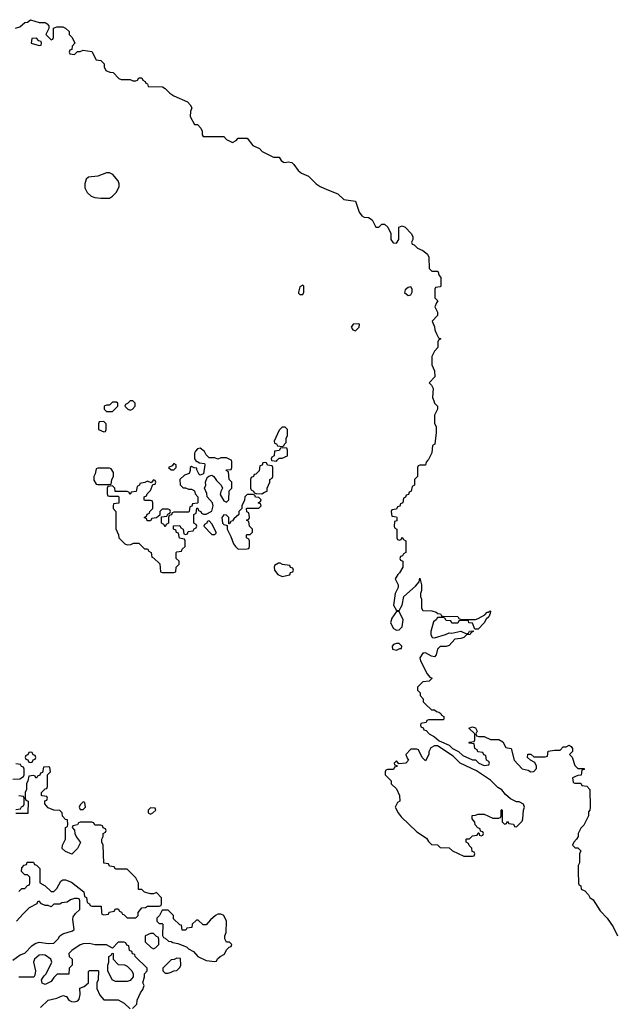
# Model space of a CAD drawing. Header units: inches. Extents: x 2323201 to 2563958, y 895391 to 1023096.
# Tile 125 of 196: x 2475496 to 2479552, y 946282 to 953011. Entities that reach past the tile are written whole.
import ezdxf

# ---------------------------------------------------------------- set-up
doc = ezdxf.new("R2010")
doc.units = ezdxf.units.IN
doc.header["$MEASUREMENT"] = 0
doc.layers.add('C4974', color=7, linetype='Continuous')
doc.layers.add('C4975', color=7, linetype='Continuous')

msp = doc.modelspace()

# ---------------------------------------------------------------- linework, layer by layer
at = {"layer": 'C4974', "color": 5, "elevation": 80}
for points in [[(2476697, 950000), (2476698, 949998), (2476723.6, 949983.6), (2476758, 949978), (2476762, 949970), (2476752, 949908), (2476730, 949898), (2476722, 949902), (2476706, 949934), (2476706, 949946), (2476688, 949948), (2476670, 949958), (2476662, 949950), (2476662, 949930), (2476654, 949910), (2476622, 949898), (2476591.3, 949870), (2476592, 949832), (2476612, 949812), (2476628, 949812), (2476650, 949802), (2476670, 949802), (2476691.3, 949791.3), (2476694, 949770), (2476714, 949750), (2476714, 949710), (2476710, 949706), (2476678, 949702), (2476672.7, 949687.3), (2476658, 949682), (2476654, 949650), (2476650, 949646), (2476550, 949646), (2476538, 949642), (2476532.7, 949627.3), (2476518, 949622), (2476514, 949610), (2476514, 949570), (2476498, 949562), (2476490, 949546), (2476482, 949562), (2476466, 949570), (2476466, 949614), (2476502, 949618), (2476507.3, 949632.7), (2476522, 949638), (2476526, 949650), (2476522, 949662), (2476510, 949666), (2476470, 949666), (2476454, 949650), (2476454, 949626), (2476430, 949606), (2476398, 949602), (2476390, 949586), (2476367.3, 949587.3), (2476362, 949602), (2476346, 949610), (2476362, 949618), (2476367.3, 949632.7), (2476382, 949638), (2476386, 949650), (2476406, 949670), (2476406, 949710), (2476402, 949722), (2476390, 949726), (2476350, 949726), (2476346, 949730), (2476346, 949750), (2476362, 949758), (2476366, 949770), (2476390, 949794), (2476406, 949834), (2476422, 949838), (2476426, 949850), (2476422, 949862), (2476410, 949866), (2476394, 949846), (2476370, 949858), (2476351.6, 949848.4), (2476318, 949842), (2476314, 949830), (2476298, 949822), (2476292.7, 949787.3), (2476258, 949782), (2476250, 949766), (2476242, 949782), (2476230, 949786), (2476147.3, 949787.3), (2476146, 949810), (2476130, 949826), (2476098, 949822), (2476094, 949810), (2476094, 949770), (2476098, 949758), (2476110, 949754), (2476170, 949754), (2476174, 949750), (2476172.7, 949707.3), (2476138, 949702), (2476134, 949690), (2476134, 949670), (2476154, 949650), (2476152.7, 949532.7), (2476171.6, 949491.6), (2476174, 949470), (2476214, 949430), (2476230, 949422), (2476256.4, 949423.6), (2476272.7, 949432.7), (2476310, 949434), (2476350, 949394), (2476370, 949394), (2476378, 949378), (2476394, 949370), (2476398, 949338), (2476410, 949334), (2476452.7, 949292.7), (2476458, 949238), (2476470, 949234), (2476550, 949234), (2476562, 949238), (2476566, 949270), (2476586, 949290), (2476586, 949310), (2476566, 949330), (2476566, 949370), (2476570, 949374), (2476602, 949378), (2476607.3, 949392.7), (2476626, 949410), (2476626, 949450), (2476622, 949462), (2476587.3, 949467.3), (2476582, 949502), (2476567.3, 949507.3), (2476562, 949522), (2476546, 949530), (2476547.3, 949552.7), (2476590, 949554), (2476598, 949538), (2476614, 949530), (2476618, 949498), (2476630, 949494), (2476642, 949498), (2476647.3, 949512.7), (2476682, 949518), (2476687.3, 949532.7), (2476702, 949538), (2476706, 949550), (2476702, 949562), (2476686, 949570), (2476686, 949630), (2476702, 949638), (2476707.3, 949672.7), (2476712.7, 949672.7), (2476718, 949658), (2476734, 949650), (2476738, 949638), (2476752.7, 949632.7), (2476770, 949632), (2476808.4, 949651.6), (2476819, 949690), (2476814, 949710), (2476778, 949750), (2476774, 949774), (2476758, 949810), (2476768, 949830), (2476766, 949850), (2476778, 949882), (2476788.4, 949891.6), (2476810, 949898), (2476822, 949890), (2476841.4, 949861.4), (2476872, 949830), (2476882, 949810), (2476870, 949786), (2476866.4, 949766.4), (2476890, 949722), (2476910, 949714), (2476926, 949730), (2476928, 949792), (2476946, 949810), (2476946, 949850), (2476928.4, 949868.4), (2476922, 949922), (2476906, 949930), (2476910, 949934), (2476942, 949938), (2476946, 949950), (2476946, 949990), (2476942.7, 950000)], [(2477217.3, 950000), (2477218, 949998), (2477250, 949994), (2477256, 950000)], [(2478284.4, 950000), (2478272.7, 949987.3), (2478270, 949966), (2478230, 949966), (2478218, 949962), (2478214, 949950), (2478214, 949890), (2478194, 949870), (2478194, 949830), (2478178, 949822), (2478171.6, 949788.4), (2478158, 949782), (2478152.7, 949767.3), (2478138, 949762), (2478132.7, 949747.3), (2478118, 949742), (2478114, 949710), (2478098, 949702), (2478092.7, 949687.3), (2478078, 949682), (2478070, 949666), (2478038, 949662), (2478034, 949650), (2478038, 949618), (2478070, 949614), (2478074, 949610), (2478072.7, 949587.3), (2478058, 949582), (2478054, 949550), (2478058, 949538), (2478074, 949530), (2478074, 949470), (2478078, 949458), (2478090, 949454), (2478102, 949458), (2478110, 949474), (2478118, 949458), (2478134, 949450), (2478134, 949370), (2478118, 949362), (2478112.7, 949347.3), (2478098, 949342), (2478094, 949330), (2478098, 949318), (2478114, 949310), (2478114, 949270), (2478092, 949230), (2478079.6, 949220.4), (2478062, 949190), (2478082, 949150), (2478082, 949130), (2478062, 949090), (2478051.3, 949010), (2478070, 948974), (2478090, 948974), (2478109, 949011), (2478122, 949070), (2478200.4, 949139.6), (2478226, 949170), (2478230, 949194), (2478242, 949150), (2478242, 949110), (2478234, 949090), (2478234, 949070), (2478242, 949050), (2478242, 948990), (2478250, 948974), (2478311.6, 948971.6), (2478342, 948962), (2478352.7, 948952.7), (2478371.6, 948951.6), (2478378, 948938), (2478390, 948934), (2478490, 948932), (2478498, 948918), (2478512.7, 948912.7), (2478570, 948911.3), (2478610, 948911.3), (2478630, 948918), (2478675.3, 948944.7), (2478690, 948962), (2478698, 948962), (2478710, 948972), (2478714, 948970), (2478712, 948952), (2478702, 948930), (2478684.7, 948915.3), (2478670.9, 948889.1), (2478630, 948846), (2478606, 948846), (2478590, 948886), (2478566, 948890), (2478562, 948902), (2478550, 948906), (2478510, 948906), (2478498, 948902), (2478490, 948888), (2478450, 948888), (2478442, 948902), (2478410, 948906), (2478402, 948922), (2478390, 948926), (2478350, 948926), (2478342, 948910), (2478324, 948896), (2478304.7, 948830), (2478304.7, 948810), (2478314, 948790), (2478330, 948786), (2478406, 948810), (2478430, 948822), (2478450, 948818), (2478510, 948831.3), (2478550, 948814), (2478562, 948818), (2478570, 948832), (2478594, 948834), (2478594, 948830), (2478578, 948822), (2478574, 948810), (2478550, 948808), (2478530, 948788.7), (2478510, 948782), (2478470, 948778), (2478430, 948734), (2478410, 948728), (2478370, 948728), (2478352, 948710), (2478342, 948670), (2478330, 948658), (2478310, 948662), (2478270, 948684), (2478256.9, 948683.1), (2478250, 948682), (2478230.8, 948650), (2478236, 948630), (2478279.8, 948539.8), (2478298, 948518), (2478314, 948510), (2478294, 948490), (2478250, 948486), (2478214, 948450), (2478214, 948430), (2478231.6, 948411.6), (2478232.7, 948392.7), (2478254, 948370), (2478254, 948350), (2478270, 948334), (2478310, 948294), (2478330, 948294), (2478343.6, 948283.6), (2478359.6, 948279.6), (2478374, 948270), (2478378, 948258), (2478394, 948250), (2478394, 948230), (2478390, 948226), (2478290, 948226), (2478278, 948222), (2478272.7, 948207.3), (2478238, 948202), (2478234, 948190), (2478238, 948178), (2478252.7, 948172.7), (2478258, 948158), (2478272.7, 948152.7), (2478294, 948130), (2478331.3, 948111.3), (2478363.6, 948083.6), (2478430, 948054), (2478454, 948030), (2478494, 948010), (2478523.6, 947983.6), (2478590, 947954), (2478610, 947954), (2478634, 947930), (2478670, 947914), (2478702, 947918), (2478706, 947930), (2478702, 947942), (2478686, 947950), (2478682, 947982), (2478667.3, 947987.3), (2478662, 948002), (2478627.3, 948007.3), (2478622, 948022), (2478606, 948030), (2478602, 948062), (2478570, 948066), (2478566, 948070), (2478570, 948074), (2478602, 948078), (2478606, 948090), (2478606, 948130), (2478566, 948170), (2478590, 948178), (2478610, 948171.3), (2478622, 948150), (2478614, 948130), (2478618, 948118), (2478632.7, 948112.7), (2478670, 948112), (2478712.7, 948092.7), (2478770, 948092), (2478796.9, 948076.9), (2478818, 948038), (2478854, 948030), (2478874, 947950), (2478930, 947892), (2478970, 947882), (2478990, 947872), (2479010, 947874), (2479027.3, 947892.7), (2479028, 947910), (2479015.3, 947935.3), (2478986, 947950), (2478966, 947970), (2478968.4, 947991.6), (2478990, 947992), (2479010, 947974), (2479087.3, 947972.7), (2479102, 947978), (2479108.4, 948011.6), (2479150, 948018), (2479190, 948018), (2479210, 948042), (2479230, 948042), (2479250, 948054), (2479263.6, 948043.6), (2479274, 948030), (2479274, 948010), (2479254, 947990), (2479271.6, 947971.6), (2479290, 947914), (2479310, 947894), (2479354, 947894), (2479352.7, 947887.3), (2479338, 947882), (2479332.7, 947847.3), (2479310, 947846), (2479274, 947830), (2479278, 947798), (2479290, 947794), (2479330, 947794), (2479338, 947778), (2479372.7, 947772.7), (2479392, 947750), (2479394, 947630), (2479392, 947610), (2479382, 947598), (2479382, 947570), (2479350, 947506), (2479330, 947486), (2479312, 947450), (2479312, 947430), (2479302, 947410), (2479282, 947390), (2479274, 947370), (2479292.7, 947352.7), (2479310, 947352), (2479331.3, 947330), (2479322, 947310), (2479322, 947250), (2479312, 947230), (2479312, 947190), (2479314, 947110), (2479318, 947098), (2479331.3, 947091.3), (2479334, 947070), (2479356.9, 947056.9), (2479382, 947030), (2479391.6, 947011.6), (2479415.3, 946995.3), (2479462, 946922), (2479510, 946872), (2479550.9, 946810.9), (2479582, 946750)], [(2475450, 947822), (2475496.4, 947823.6), (2475522, 947838), (2475526, 947850), (2475526, 947890), (2475522, 947902), (2475508, 947908), (2475502, 947922), (2475470, 947926)], [(2475490, 947054), (2475510, 947074), (2475530, 947074), (2475550, 947094), (2475562, 947098), (2475566, 947110), (2475566, 947150), (2475550, 947166), (2475530, 947166), (2475508, 947190), (2475510, 947214), (2475527.3, 947232.7), (2475542, 947238), (2475547.3, 947252.7), (2475590, 947254), (2475598, 947238), (2475610, 947234), (2475634, 947210), (2475632.7, 947112.7), (2475670, 947092), (2475710, 947054), (2475730, 947054), (2475750, 947074), (2475776.4, 947123.6), (2475790, 947132), (2475810, 947132), (2475850, 947118), (2475934, 947050), (2475938, 947018), (2475951.6, 947011.6), (2475958, 946978), (2475974, 946970), (2475978, 946958), (2475990, 946954), (2476052.7, 946952.7), (2476054, 946910), (2476058, 946898), (2476070, 946894), (2476102, 946898), (2476107.3, 946912.7), (2476142, 946918), (2476150, 946934), (2476170, 946934), (2476178, 946918), (2476192.7, 946912.7), (2476198, 946898), (2476210, 946894), (2476230, 946874), (2476290, 946874), (2476306, 946890), (2476306, 946910), (2476330, 946942), (2476356.4, 946943.6), (2476370, 946952), (2476450, 946954), (2476462, 946958), (2476466, 946970), (2476466, 947010), (2476430, 947046), (2476410, 947038), (2476390, 947038), (2476348.4, 947048.4), (2476330, 947066), (2476307.3, 947067.3), (2476308, 947110), (2476290, 947146), (2476230, 947206), (2476150, 947206), (2476142, 947222), (2476110, 947226), (2476102, 947242), (2476070, 947246), (2476066, 947370), (2476058, 947390), (2476058, 947410), (2476066, 947430), (2476066, 947450), (2476082, 947458), (2476086, 947470), (2476082, 947482), (2476067.3, 947487.3), (2476062, 947502), (2476050, 947506), (2476010, 947506), (2476002, 947522), (2475990, 947526), (2475910, 947526), (2475898, 947522), (2475891.6, 947508.4), (2475858, 947502), (2475854, 947490), (2475871.6, 947471.6), (2475872, 947450), (2475883.6, 947423.6), (2475911.6, 947388.4), (2475890, 947346), (2475851.6, 947308.4), (2475810, 947326), (2475787.3, 947347.3), (2475788, 947370), (2475808, 947410), (2475808, 947490), (2475822, 947498), (2475826, 947510), (2475822, 947542), (2475810, 947546), (2475788.9, 947568.9), (2475786, 947590), (2475770, 947606), (2475728.4, 947608.4), (2475690, 947626), (2475668.4, 947651.6), (2475668, 947672), (2475682, 947678), (2475686, 947690), (2475682, 947702), (2475650, 947706), (2475646, 947710), (2475646, 947730), (2475670, 947754), (2475682, 947758), (2475686, 947770), (2475686, 947850), (2475706, 947870), (2475702, 947902), (2475690, 947906), (2475658, 947902), (2475652.7, 947867.3), (2475638, 947862), (2475632.7, 947847.3), (2475618, 947842), (2475611.6, 947828.4), (2475606, 947830), (2475602, 947842), (2475590, 947846), (2475558, 947842), (2475552, 947810), (2475542, 947790), (2475542, 947750), (2475534, 947730), (2475534, 947690), (2475538, 947678), (2475554, 947670), (2475552.7, 947587.3), (2475470, 947586)], [(2475470, 947614), (2475502, 947618), (2475507.3, 947632.7), (2475522, 947638), (2475526, 947650), (2475526, 947690), (2475522, 947702), (2475490, 947706)], [(2475450, 946582.8), (2475500.2, 946619.8), (2475530, 946632), (2475578, 946682), (2475602, 946698), (2475630, 946706), (2475690, 946698.8), (2475730, 946701), (2475758, 946730), (2475769.2, 946750.8), (2475790, 946764.7), (2475856.4, 946783.6), (2475867.3, 946792.7), (2475858, 946862), (2475860.4, 946879.6), (2475876.4, 946903.6), (2475906, 946930), (2475906, 946990), (2475902, 947002), (2475890, 947006), (2475870, 947006), (2475843.6, 946996.4), (2475819.6, 946980.4), (2475783.6, 946976.4), (2475770, 946966), (2475730, 946966), (2475712, 946948), (2475690, 946958), (2475670, 946958), (2475646, 946970), (2475630, 946986), (2475618, 946982), (2475614, 946970), (2475559.6, 946940.4), (2475519.6, 946900.4), (2475474, 946850)], [(2476267.3, 946252.7), (2476296.4, 946283.6), (2476298, 946310), (2476320.4, 946359.6), (2476336.4, 946383.6), (2476346, 946410), (2476338, 946430), (2476348, 946470), (2476348, 946490), (2476366, 946510), (2476366, 946530), (2476286, 946610), (2476282, 946622), (2476267.3, 946627.3), (2476262, 946642), (2476246, 946650), (2476242, 946682), (2476227.3, 946687.3), (2476222, 946702), (2476210, 946706), (2476170, 946706), (2476130, 946666), (2476090, 946688), (2476011.6, 946688.4), (2475970, 946698), (2475930, 946695.3), (2475910, 946688.7), (2475852, 946650), (2475832, 946630), (2475834, 946610), (2475854, 946590), (2475854, 946550), (2475834, 946530), (2475832.7, 946487.3), (2475752.7, 946487.3), (2475730, 946466), (2475710, 946438), (2475670, 946418), (2475650, 946426), (2475646, 946450), (2475663.1, 946476.9), (2475678, 946490), (2475715.3, 946570), (2475708, 946590), (2475670, 946619), (2475650, 946621.2), (2475630, 946617.2), (2475598, 946590), (2475591, 946570), (2475604.7, 946510), (2475599.6, 946480.4), (2475591.6, 946468.4), (2475490, 946468.7)], [(2475638.6, 946261.4), (2475690, 946311.3), (2475750, 946324.7), (2475790, 946342), (2475814.8, 946334.8), (2475832, 946310), (2475850, 946301), (2475870, 946298), (2475893.6, 946306.4), (2475902, 946318), (2475908.4, 946348.4), (2475908, 946392), (2475936.4, 946403.6), (2475966, 946430), (2475967.3, 946507.3), (2475972.7, 946512.7), (2476030, 946514), (2476034, 946510), (2476032, 946450), (2476022, 946430), (2476022, 946390), (2476043.6, 946343.6), (2476070, 946312), (2476170, 946312), (2476210.9, 946290.9), (2476250, 946252)]]:
    msp.add_lwpolyline(points, dxfattribs=at)
for points in [[(2476550, 949978), (2476538, 949962), (2476514, 949950), (2476530, 949934), (2476550, 949934), (2476566, 949950), (2476566, 949970)], [(2477170, 949986), (2477158, 949982), (2477152.7, 949967.3), (2477138, 949962), (2477132.7, 949927.3), (2477110, 949906), (2477098, 949902), (2477094, 949890), (2477078, 949882), (2477074, 949870), (2477074, 949810), (2477078, 949798), (2477094, 949790), (2477098, 949778), (2477112.7, 949772.7), (2477150, 949772), (2477170, 949782), (2477186, 949790), (2477188, 949810), (2477206, 949850), (2477206, 949870), (2477222, 949878), (2477226, 949890), (2477226, 949950), (2477222, 949962), (2477190, 949966), (2477182, 949982)], [(2476110, 949946), (2476030, 949946), (2476018, 949942), (2476011.6, 949908.4), (2476002, 949890), (2476003.6, 949863.6), (2476018, 949838), (2476030, 949834), (2476110, 949834), (2476122, 949838), (2476126, 949870), (2476138, 949890), (2476136.4, 949916.4), (2476122, 949942)], [(2477090, 949766), (2477050, 949766), (2477034, 949750), (2477031.6, 949728.4), (2477014, 949690), (2477014, 949670), (2476994, 949650), (2476994, 949630), (2476959.6, 949600.4), (2476950, 949586), (2476938, 949582), (2476930, 949566), (2476926, 949566), (2476926, 949610), (2476910, 949626), (2476890, 949628), (2476878, 949610), (2476882, 949570), (2476890, 949562), (2476914, 949554), (2476914, 949530), (2476939.6, 949479.6), (2476958, 949430), (2476970, 949412), (2476990, 949392), (2477050, 949394), (2477062, 949398), (2477066, 949410), (2477066, 949450), (2477062, 949462), (2477046, 949470), (2477046, 949490), (2477050, 949494), (2477070, 949494), (2477086, 949510), (2477086, 949530), (2477066, 949550), (2477062, 949582), (2477046, 949590), (2477062, 949598), (2477066, 949610), (2477062, 949642), (2477047.3, 949647.3), (2477046, 949670), (2477050, 949674), (2477130, 949674), (2477146, 949690), (2477142, 949702), (2477126, 949710), (2477142, 949718), (2477146, 949730), (2477130, 949746), (2477107.3, 949747.3), (2477102, 949762)], [(2476790, 949586), (2476778, 949582), (2476774, 949570), (2476758, 949562), (2476754, 949550), (2476810, 949494), (2476830, 949494), (2476838, 949502), (2476838, 949510), (2476810, 949566)], [(2477276.4, 949296.4), (2477263.6, 949296.4), (2477238, 949282), (2477234, 949270), (2477238, 949250), (2477260.7, 949220.7), (2477290, 949206), (2477342, 949218), (2477347.3, 949232.7), (2477362, 949238), (2477366, 949250), (2477362, 949262), (2477347.3, 949267.3), (2477342, 949282), (2477292, 949288)], [(2478090, 948966), (2478070, 948966), (2478038.8, 948921.2), (2478030.8, 948890), (2478050, 948851), (2478070, 948838.8), (2478090, 948841), (2478110, 948862), (2478116, 948910)], [(2478070, 948748.7), (2478050, 948742), (2478041, 948730), (2478044.7, 948710), (2478070, 948702.8), (2478094, 948714), (2478106, 948714), (2478108, 948730), (2478090, 948748)], [(2475570, 948006), (2475558, 948002), (2475552.7, 947987.3), (2475538, 947982), (2475534, 947970), (2475538, 947958), (2475552.7, 947952.7), (2475558, 947938), (2475570, 947934), (2475582, 947938), (2475587.3, 947952.7), (2475602, 947958), (2475606, 947970), (2475602, 947982), (2475587.3, 947987.3), (2475582, 948002)], [(2478350, 948048), (2478330, 948048), (2478305.4, 948034.6), (2478292.7, 948007.3), (2478292, 947990), (2478270, 947946), (2478246, 947970), (2478222, 948022), (2478210, 948026), (2478170, 948026), (2478134, 947990), (2478143.6, 947963.6), (2478154, 947950), (2478134, 947930), (2478086, 947926), (2478070, 947946), (2478054, 947930), (2478058, 947918), (2478074, 947914), (2478072.7, 947907.3), (2478058, 947902), (2478050, 947886), (2478010, 947886), (2477998, 947882), (2477994, 947870), (2477994, 947850), (2478034, 947810), (2478034, 947790), (2478070, 947754), (2478092, 947710), (2478094, 947670), (2478078, 947662), (2478062, 947630), (2478082, 947590), (2478103.5, 947563.5), (2478210, 947462), (2478276.9, 947416.9), (2478290, 947394), (2478310, 947374), (2478351.6, 947371.6), (2478370, 947354), (2478430, 947352), (2478454, 947330), (2478530, 947294), (2478590, 947294), (2478602, 947298), (2478606, 947310), (2478602, 947322), (2478587.3, 947327.3), (2478586, 947350), (2478567.3, 947367.3), (2478562, 947382), (2478546, 947390), (2478546, 947410), (2478550, 947414), (2478570, 947414), (2478590, 947434), (2478622, 947438), (2478630, 947454), (2478634, 947454), (2478638, 947438), (2478650, 947434), (2478662, 947438), (2478666, 947450), (2478662, 947462), (2478646, 947466), (2478642, 947482), (2478627.3, 947487.3), (2478608.4, 947508.4), (2478607.3, 947527.3), (2478588, 947550), (2478588, 947572), (2478610, 947574), (2478630, 947582), (2478670, 947582), (2478730, 947554), (2478770, 947554), (2478782, 947558), (2478786, 947570), (2478786, 947610), (2478790, 947614), (2478794, 947610), (2478794, 947530), (2478810, 947514), (2478822, 947518), (2478830, 947534), (2478838, 947518), (2478870, 947514), (2478878, 947498), (2478890, 947494), (2478930, 947534), (2478935.3, 947550), (2478938, 947610), (2478946, 947630), (2478938, 947650), (2478910, 947666), (2478890, 947666), (2478850, 947686), (2478816.4, 947716.4), (2478790, 947748), (2478763.1, 947763.1), (2478714, 947814), (2478618, 947878), (2478506, 947930), (2478459, 947979)], [(2475930, 947666), (2475910, 947646), (2475902, 947630), (2475910, 947614), (2475930, 947614), (2475946, 947630), (2475942, 947662)], [(2476390, 947626), (2476374, 947610), (2476374, 947590), (2476390, 947582), (2476406, 947590), (2476426, 947610), (2476422, 947622)], [(2476510, 946926), (2476470, 946926), (2476451.6, 946888.4), (2476434, 946870), (2476434, 946850), (2476450, 946834), (2476470, 946834), (2476474, 946830), (2476472.7, 946752.7), (2476478, 946738), (2476490, 946734), (2476512.7, 946712.7), (2476530, 946712), (2476543.6, 946703.6), (2476576.9, 946696.9), (2476635.3, 946675.3), (2476650, 946662), (2476683.6, 946643.6), (2476714, 946610), (2476770, 946582), (2476830, 946574), (2476842, 946578), (2476847.3, 946592.7), (2476866, 946610), (2476894.6, 946625.4), (2476910, 946654), (2476927.3, 946672.7), (2476942, 946678), (2476946, 946690), (2476930, 946706), (2476910, 946706), (2476898, 946730), (2476898, 946750), (2476907.3, 946772.7), (2476908.7, 946850), (2476890, 946888), (2476870, 946898), (2476850, 946898), (2476834, 946890), (2476799.6, 946860.4), (2476770, 946826), (2476750, 946826), (2476716.4, 946856.4), (2476703.6, 946856.4), (2476674, 946830), (2476672.7, 946807.3), (2476638, 946802), (2476631.6, 946788.4), (2476610, 946788), (2476606, 946790), (2476602, 946822), (2476590, 946826), (2476547.3, 946867.3), (2476546, 946890)], [(2476410, 946766), (2476390, 946766), (2476354, 946750), (2476354, 946710), (2476394, 946670), (2476410, 946662), (2476426, 946670), (2476446, 946690), (2476447.3, 946727.3), (2476442, 946742), (2476430, 946746)], [(2476150, 946438), (2476128, 946450), (2476098, 946510), (2476098, 946550), (2476106, 946570), (2476106, 946610), (2476122, 946618), (2476127.3, 946632.7), (2476134, 946630), (2476134, 946590), (2476170, 946554), (2476211.6, 946551.6), (2476230, 946542), (2476262, 946510), (2476271.6, 946491.6), (2476272, 946470), (2476250, 946446), (2476230, 946438)], [(2476570, 946598), (2476551.6, 946588.4), (2476530, 946586), (2476474, 946530), (2476474, 946510), (2476490, 946494), (2476510, 946494), (2476530, 946502), (2476548.4, 946511.6), (2476570, 946514), (2476590, 946534), (2476598, 946550), (2476595.3, 946595.3)]]:
    msp.add_lwpolyline(points, close=True, dxfattribs=at)
at = {"layer": 'C4975', "color": 5, "elevation": 80}
for points in [[(2475467.3, 952952.7), (2475496.4, 952963.6), (2475530, 952992), (2475550, 952994), (2475570, 953011.3), (2475630, 952992), (2475670, 952992), (2475683.6, 952983.6), (2475694, 952970), (2475694, 952950), (2475674, 952910), (2475710, 952874), (2475722, 952878), (2475726, 952890), (2475727.3, 952952.7), (2475750, 952962), (2475790, 952962), (2475810, 952954), (2475834, 952930), (2475834, 952910), (2475854, 952890), (2475872, 952850), (2475854, 952830), (2475852.7, 952807.3), (2475838, 952802), (2475834, 952790), (2475838, 952778), (2475870, 952774), (2475890, 952794), (2475910, 952794), (2475930, 952802), (2475990, 952794), (2476018, 952738), (2476051.6, 952731.6), (2476074, 952710), (2476074, 952690), (2476084.7, 952664.7), (2476112.7, 952652.7), (2476134, 952650), (2476174, 952610), (2476190, 952602), (2476250, 952602), (2476270, 952594), (2476290, 952594), (2476302, 952598), (2476310, 952614), (2476330, 952614), (2476338, 952598), (2476354, 952590), (2476358, 952578), (2476370, 952574), (2476374, 952554), (2476471.6, 952551.6), (2476490, 952542), (2476522, 952510), (2476550, 952492), (2476642, 952450), (2476662, 952430), (2476671.3, 952410), (2476663.6, 952383.6), (2476662, 952350), (2476690, 952294), (2476710, 952294), (2476734, 952270), (2476742, 952250), (2476743.6, 952223.6), (2476750, 952214), (2476890, 952212), (2476910, 952192), (2476950, 952172), (2476974.6, 952185.4), (2476990, 952202), (2477050, 952202), (2477090, 952152), (2477134, 952130), (2477154, 952110), (2477230, 952072), (2477270, 952072), (2477282, 952050), (2477298, 952038), (2477310, 952036), (2477330, 952041), (2477355.3, 952035.3), (2477370, 952022), (2477399.8, 951979.8), (2477422, 951962), (2477470, 951942), (2477522, 951890), (2477550, 951872), (2477594, 951850), (2477670, 951822), (2477710, 951782), (2477790.9, 951770.9), (2477816.9, 951696.9), (2477834, 951670), (2477850, 951662), (2477879.6, 951659.6), (2477903.6, 951643.6), (2477930, 951594), (2477950, 951594), (2477970, 951614), (2477990, 951614), (2478012.7, 951592.7), (2478032, 951550), (2478031.3, 951510), (2478047.1, 951487.1), (2478070, 951484.7), (2478088, 951510), (2478087.3, 951592.7), (2478110, 951602), (2478130, 951594), (2478172, 951550), (2478182, 951530), (2478182, 951510), (2478174, 951490), (2478178, 951478), (2478192.7, 951472.7), (2478214, 951450), (2478250, 951434), (2478282, 951410), (2478291.6, 951388.4), (2478294, 951310), (2478312.7, 951292.7), (2478352.7, 951292.7), (2478363.6, 951263.6), (2478374, 951250), (2478374, 951190), (2478370, 951186), (2478338, 951182), (2478334, 951170), (2478334, 951110), (2478354, 951090), (2478343.6, 951076.4), (2478334, 951050), (2478351.6, 951011.6), (2478352, 950990), (2478314, 950950), (2478331.6, 950911.6), (2478332.7, 950892.7), (2478343.6, 950863.6), (2478358, 950838), (2478374, 950830), (2478358, 950822), (2478354, 950810), (2478354, 950770), (2478330, 950746), (2478312, 950710), (2478312.7, 950652.7), (2478331.6, 950611.6), (2478334, 950570), (2478294, 950530), (2478310, 950514), (2478322, 950490), (2478318, 950430), (2478325.4, 950405.4), (2478331.6, 950391.6), (2478352, 950370), (2478351.3, 950350), (2478331.6, 950308.4), (2478331.6, 950251.6), (2478342, 950230), (2478342, 950190), (2478332, 950110), (2478318, 950102), (2478312, 950050), (2478290, 950006), (2478284.4, 950000)], [(2476942.7, 950000), (2476942, 950002), (2476910, 950018), (2476870, 950018), (2476850, 950008), (2476830, 950018), (2476790, 950018), (2476770, 950038), (2476759.3, 950059.3), (2476730, 950082), (2476710, 950078), (2476696.9, 950063.1), (2476691.1, 950048.9), (2476691.1, 950011.1), (2476697, 950000)], [(2477256, 950000), (2477270, 950014), (2477290, 950014), (2477326, 950030), (2477326, 950070), (2477322, 950082), (2477290, 950086), (2477278, 950082), (2477270, 950066), (2477238, 950062), (2477234, 950030), (2477218, 950022), (2477214, 950010), (2477217.3, 950000)]]:
    msp.add_lwpolyline(points, dxfattribs=at)
for points in [[(2475610, 952886), (2475578, 952882), (2475574, 952850), (2475630, 952834), (2475642, 952838), (2475646, 952850), (2475642, 952862), (2475627.3, 952867.3)], [(2476090, 951965.2), (2476030, 951940.9), (2475966, 951934), (2475950, 951922), (2475940.7, 951890), (2475942, 951862), (2475956, 951830), (2475985.2, 951805.2), (2476010, 951796), (2476050, 951790.8), (2476109, 951791), (2476130, 951804.7), (2476155.3, 951830), (2476175.3, 951870), (2476175.3, 951890), (2476169, 951910), (2476132.5, 951952.5), (2476110, 951964)], [(2477430, 951198), (2477410, 951186), (2477402, 951150), (2477402, 951142), (2477410, 951134), (2477430, 951134), (2477438, 951150), (2477438, 951190)], [(2478170, 951186), (2478150, 951182), (2478130, 951166), (2478126, 951146), (2478150, 951126.8), (2478168.4, 951131.6), (2478178, 951150), (2478178, 951170)], [(2477812.9, 950932.9), (2477774, 950930), (2477762, 950910), (2477771.6, 950891.6), (2477790, 950886), (2477815.3, 950910), (2477818, 950930)], [(2476158, 950398), (2476130, 950398), (2476110, 950378), (2476090, 950378), (2476074, 950370), (2476074, 950350), (2476090, 950334), (2476130, 950334), (2476166, 950370), (2476166, 950390)], [(2476270, 950406), (2476250, 950406), (2476232.7, 950387.3), (2476218, 950382), (2476214, 950370), (2476234, 950350), (2476250, 950342), (2476266, 950350), (2476286, 950370), (2476286, 950390)], [(2476070, 950266), (2476038, 950262), (2476034, 950250), (2476034, 950210), (2476070, 950194), (2476082, 950198), (2476086, 950210), (2476086, 950250)], [(2477310, 950226), (2477290, 950226), (2477270, 950206), (2477234, 950130), (2477238, 950118), (2477252, 950112), (2477258, 950098), (2477290, 950094), (2477302, 950098), (2477306, 950110), (2477318, 950122), (2477318, 950150), (2477326, 950170), (2477326, 950210)]]:
    msp.add_lwpolyline(points, close=True, dxfattribs=at)

doc.saveas('drawing.dxf')
